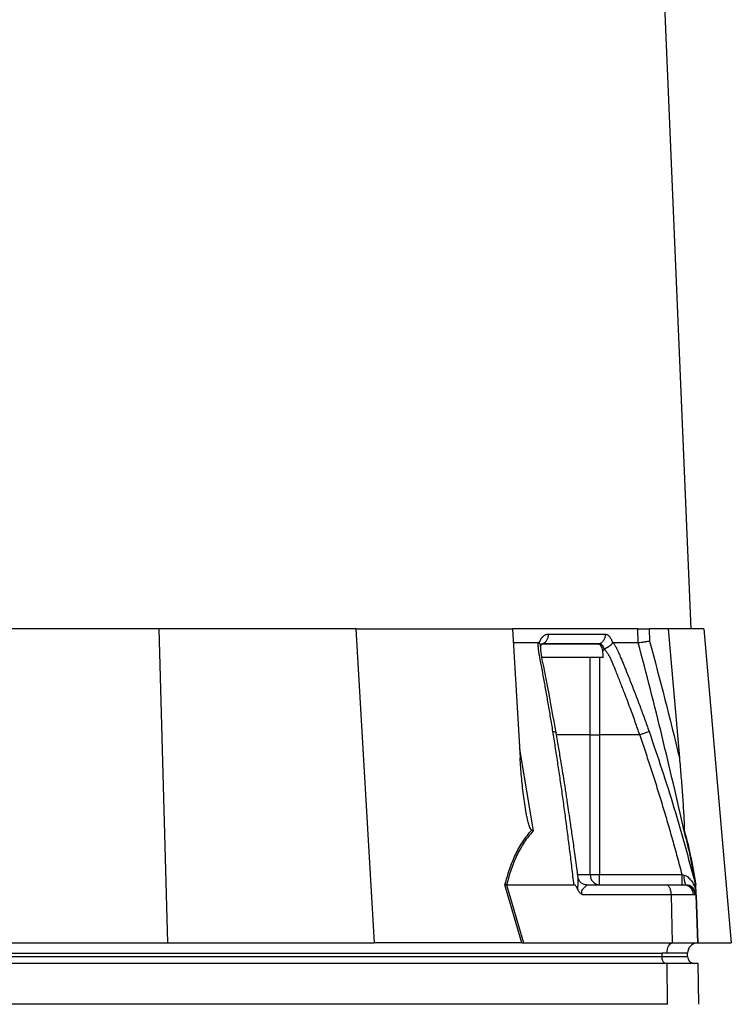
# Model space of a CAD drawing. Header units: millimetres. Extents: x 1600 to 4306, y 988 to 5170.
# Tile 12 of 21: x 2351 to 2768, y 2052 to 2629. Entities that reach past the tile are written whole.
import ezdxf

# ---------------------------------------------------------------- set-up
doc = ezdxf.new("R2010")
doc.units = ezdxf.units.MM
doc.header["$LTSCALE"] = 2

msp = doc.modelspace()

# ---------------------------------------------------------------- linework, layer by layer
at = {"color": 7, "linetype": 'Continuous', "lineweight": 25}
for p, q in [((2744.35, 2271.87), (2663.35, 4195.87)), ((2432.33, 2271.87), (2319.54, 2271.87)), ((2432.33, 2271.87), (2437.6, 2087.87)), ((2547.83, 2271.87), (2432.33, 2271.87)), ((2547.83, 2271.87), (2558.66, 2087.87)), ((2547.83, 2271.87), (2639.71, 2271.87)), ((2639.71, 2271.87), (2644.16, 2196.28)), ((2713.06, 2271.87), (2639.71, 2271.87)), ((2713.33, 2263.87), (2713.06, 2271.87)), ((2719.7, 2271.87), (2719.95, 2264.77)), ((2730.91, 2271.87), (2719.7, 2271.87)), ((2730.91, 2271.87), (2737.52, 2196.28)), ((2751.83, 2271.87), (2730.91, 2271.87)), ((2751.83, 2271.87), (2767.92, 2087.87)), ((2640.18, 2263.87), (2654.76, 2263.87)), ((2655.36, 2263.6), (2655.45, 2263.87)), ((2698.28, 2263.87), (2698.36, 2263.6)), ((2692.85, 2255.21), (2657.01, 2255.21)), ((2685.27, 2127.87), (2685.27, 2209.87)), ((2690.65, 2209.87), (2690.65, 2127.87)), ((2714.25, 2209.87), (2690.65, 2209.87)), ((2685.27, 2127.87), (2690.65, 2127.87)), ((2690.65, 2121.87), (2690.65, 2127.87)), ((2690.65, 2127.87), (2739.17, 2127.87)), ((2645.15, 2087.87), (2635.29, 2121.91)), ((2636.24, 2121.87), (2646.1, 2087.87)), ((2636.27, 2121.87), (2675.73, 2121.87)), ((2683.09, 2121.87), (2729.74, 2121.87)), ((2729.74, 2121.87), (2740.07, 2121.87)), ((2740.07, 2121.87), (2740.78, 2121.87)), ((2740.78, 2121.87), (2741.15, 2121.87)), ((2746.63, 2122.99), (2746.94, 2121.87)), ((2746.93, 2121.81), (2746.77, 2122.5)), ((2732.74, 2116.08), (2680.67, 2116.08)), ((2732.74, 2116.08), (2733.24, 2087.87)), ((2745.79, 2116.08), (2732.74, 2116.08)), ((2746.68, 2116.08), (2745.79, 2116.08)), ((2747.15, 2116.08), (2746.68, 2116.08)), ((2747.15, 2116.08), (2748.13, 2087.87)), ((2332.01, 2087.87), (2437.6, 2087.87)), ((2437.6, 2087.87), (2558.66, 2087.87)), ((2644.67, 2087.87), (2558.66, 2087.87)), ((2646.1, 2087.87), (2733.24, 2087.87)), ((2733.24, 2087.87), (2748.13, 2087.87)), ((2748.34, 2087.87), (2767.92, 2087.87)), ((2243.34, 2081.87), (2727.34, 2081.87)), ((2243.34, 2079.87), (2727.34, 2079.87)), ((2730.34, 2081.87), (2727.34, 2081.87)), ((2727.34, 2079.87), (2727.34, 2081.87)), ((2727.34, 2079.87), (2742.34, 2079.87)), ((2742.34, 2081.87), (2730.34, 2081.87)), ((2742.34, 2079.87), (2742.34, 2081.87)), ((2730.39, 2075.87), (2246.39, 2075.87)), ((2730.6, 2051.87), (2730.39, 2075.87)), ((2748.45, 2075.87), (2730.39, 2075.87)), ((2748.86, 2051.87), (2748.45, 2075.87)), ((2730.6, 2051.87), (2246.6, 2051.87))]:
    msp.add_line(p, q, dxfattribs=at)
at = {"color": 8, "linetype": 'Continuous', "lineweight": 25}
for p, q in [((2643.84, 2201.63), (2651.79, 2153.39)), ((2678.04, 2127.87), (2685.27, 2127.87)), ((2747.26, 2115.75), (2748.23, 2087.87))]:
    msp.add_line(p, q, dxfattribs=at)
at = {"color": 7, "linetype": 'Continuous', "lineweight": 25, "flags": 128}
for points in [[(2730.34, 2081.87), (2730.4, 2083.01), (2730.56, 2084.12), (2730.82, 2085.14), (2731.18, 2086.04), (2731.62, 2086.78), (2732.12, 2087.35), (2732.67, 2087.72), (2733.24, 2087.87)], [(2729.34, 2075.87), (2728.95, 2075.95), (2728.58, 2076.17), (2728.23, 2076.54), (2727.93, 2077.04), (2727.68, 2077.65), (2727.49, 2078.34), (2727.38, 2079.09), (2727.34, 2079.87)]]:
    msp.add_lwpolyline(points, dxfattribs=at)
at = {"color": 7, "linetype": 'Continuous', "lineweight": 25}
for centre, radius, start, end in [((2690.98, 2127.57), 5.71, 177.03123, 266.68608), ((2750.14, 2126.26), 10, 172.1759, 206.05986), ((2739.93, 2116.02), 5.85, 0.58441, 88.64535), ((2740.74, 2115.92), 5.95, 1.51695, 89.55235), ((2741.15, 2115.87), 6, 2, 90), ((2748.34, 2081.87), 6, 92, 180), ((2748.34, 2081.87), 6, 90, 91.04312), ((2746.34, 2079.87), 4, 180, 270)]:
    msp.add_arc(centre, radius, start, end, dxfattribs=at)
msp.add_ellipse((2647.33, 2081.87), major_axis=(26.49, -0.63), ratio=0.225259, start_param=1.658536, end_param=1.676742, dxfattribs=at)
for points, knots in [([(2655.45, 2263.87), (2655.5, 2264), (2655.59, 2264.27), (2655.75, 2264.65), (2655.92, 2265.02), (2656.09, 2265.38), (2656.27, 2265.71), (2656.46, 2266.04), (2656.66, 2266.34), (2656.86, 2266.63), (2657.08, 2266.91), (2657.3, 2267.16), (2657.53, 2267.41), (2657.77, 2267.63), (2658.09, 2267.91), (2658.5, 2268.2), (2659, 2268.47), (2659.52, 2268.67), (2660.04, 2268.79), (2660.4, 2268.8), (2660.58, 2268.81)], [0, 0, 0, 0, 0.0442489, 0.088103, 0.1316437, 0.1749545, 0.21812, 0.2612256, 0.3043574, 0.347601, 0.3910414, 0.4347626, 0.4788469, 0.5233746, 0.5684236, 0.6548026, 0.7405374, 0.8262412, 0.9125282, 1, 1, 1, 1]), ([(2660.58, 2268.81), (2660.59, 2268.25), (2660.54, 2267.66), (2660.29, 2266.49), (2660.08, 2265.91), (2659.53, 2264.87), (2659.18, 2264.4), (2658.41, 2263.62), (2657.99, 2263.31), (2657.56, 2263.09)], [0, 0, 0, 0, 0.25, 0.25, 0.5, 0.5, 0.75, 0.75, 1, 1, 1, 1]), ([(2694.04, 2268.81), (2694.06, 2268.25), (2694, 2267.66), (2693.73, 2266.49), (2693.51, 2265.91), (2692.91, 2264.87), (2692.54, 2264.4), (2691.71, 2263.62), (2691.25, 2263.31), (2690.79, 2263.09)], [0, 0, 0, 0, 0.25, 0.25, 0.5, 0.5, 0.75, 0.75, 1, 1, 1, 1]), ([(2694.04, 2268.81), (2694.11, 2268.81), (2694.26, 2268.81), (2694.47, 2268.78), (2694.68, 2268.73), (2694.89, 2268.66), (2695.1, 2268.57), (2695.3, 2268.47), (2695.51, 2268.34), (2695.71, 2268.19), (2695.91, 2268.03), (2696.17, 2267.79), (2696.48, 2267.45), (2696.83, 2266.99), (2697.16, 2266.48), (2697.47, 2265.91), (2697.76, 2265.28), (2698.03, 2264.61), (2698.19, 2264.12), (2698.28, 2263.87)], [0, 0, 0, 0, 0.043919, 0.087472, 0.13073, 0.173768, 0.216664, 0.259492, 0.30233, 0.345255, 0.388344, 0.431671, 0.51489, 0.596546, 0.677156, 0.757259, 0.837405, 0.91814, 1, 1, 1, 1]), ([(2713.06, 2271.87), (2713.31, 2271.87), (2713.66, 2271.87), (2714.57, 2271.87), (2715.1, 2271.87), (2716.01, 2271.87), (2716.32, 2271.87), (2716.97, 2271.87), (2717.31, 2271.87), (2718.33, 2271.87), (2719.02, 2271.87), (2719.7, 2271.87)], [0, 0, 0, 0, 0.25, 0.25, 0.5, 0.5, 0.625, 0.625, 0.75, 0.75, 1, 1, 1, 1]), ([(2663.37, 2211.79), (2663.15, 2213.16), (2662.71, 2215.91), (2662.03, 2220.01), (2661.34, 2224.08), (2660.65, 2228.13), (2659.74, 2233.37), (2658.6, 2239.76), (2657.44, 2246.08), (2656.49, 2251.1), (2655.92, 2254.08), (2655.51, 2256.2), (2655.3, 2257.41), (2655.13, 2258.43), (2654.99, 2259.44), (2654.89, 2260.49), (2654.8, 2261.64), (2654.76, 2262.77), (2654.76, 2263.5), (2654.76, 2263.87)], [0, 0, 0, 0, 0.0777766, 0.1551997, 0.2322716, 0.3089948, 0.3853718, 0.5305262, 0.6744738, 0.7474235, 0.8196146, 0.8463831, 0.8697605, 0.889755, 0.9063828, 0.929523, 0.9527995, 0.9762724, 1, 1, 1, 1]), ([(2654.76, 2263.87), (2654.8, 2263.87), (2654.89, 2263.86), (2655.01, 2263.83), (2655.13, 2263.78), (2655.25, 2263.7), (2655.32, 2263.63), (2655.36, 2263.6)], [0, 0, 0, 0, 0.212576, 0.416535, 0.614103, 0.807726, 1, 1, 1, 1]), ([(2655.36, 2263.6), (2655.63, 2263.28), (2656.13, 2262.68), (2656.11, 2262.09), (2656.11, 2261.83)], [0, 0, 0, 0, 0.542776, 1, 1, 1, 1]), ([(2656.09, 2261.37), (2656.13, 2261.51), (2656.24, 2261.89), (2656.48, 2262.43), (2656.79, 2262.91), (2656.75, 2262.88), (2656.73, 2262.86)], [0, 0, 0, 0, 0.121018, 0.347236, 0.71047, 1, 1, 1, 1]), ([(2665.29, 2210.9), (2663.62, 2220.07), (2661.19, 2233.43), (2658.35, 2248.54), (2656.39, 2256.95), (2656.25, 2260.56), (2656.18, 2262.38)], [0, 0, 0, 0, 0.521787, 0.759699, 0.879052, 1, 1, 1, 1]), ([(2690.3, 2262.85), (2685.4, 2262.85), (2680.18, 2262.85), (2669.13, 2262.85), (2663.29, 2262.85), (2657.16, 2262.85)], [0, 0, 0, 0, 0.5, 0.5, 1, 1, 1, 1]), ([(2690.79, 2263.09), (2689.64, 2263.09), (2687.16, 2263.09), (2683.46, 2263.09), (2679.43, 2263.09), (2676.6, 2263.09), (2673.59, 2263.09), (2670.67, 2263.09), (2666.27, 2263.09), (2662, 2263.09), (2658.99, 2263.09), (2657.56, 2263.09)], [0.7589111, 0.7589111, 0.7589111, 0.7589111, 0.7820302, 0.8131687, 0.8443073, 0.8754458, 0.8754458, 0.9065844, 0.9377229, 0.9688615, 0.9919807, 0.9919807, 0.9919807, 0.9919807]), ([(2692.54, 2259.1), (2692.46, 2259.64), (2692.35, 2260.14), (2692.07, 2261.07), (2691.89, 2261.48), (2691.6, 2261.98), (2691.49, 2262.13), (2691.27, 2262.39), (2691.16, 2262.5), (2690.92, 2262.67), (2690.8, 2262.74), (2690.55, 2262.83), (2690.42, 2262.85), (2690.3, 2262.85)], [0, 0, 0, 0, 0.25, 0.25, 0.5, 0.5, 0.625, 0.625, 0.75, 0.75, 0.875, 0.875, 1, 1, 1, 1]), ([(2693.38, 2260.05), (2693.36, 2260.13), (2693.33, 2260.29), (2693.25, 2260.55), (2693.14, 2260.85), (2693, 2261.18), (2692.83, 2261.53), (2692.62, 2261.89), (2692.37, 2262.24), (2692.08, 2262.55), (2691.78, 2262.8), (2691.46, 2262.98), (2691.12, 2263.09), (2690.9, 2263.09), (2690.79, 2263.09)], [0, 0, 0, 0, 0.038504, 0.086514, 0.144034, 0.211029, 0.287449, 0.37325, 0.468405, 0.572922, 0.680036, 0.786786, 0.893373, 1, 1, 1, 1]), ([(2693.42, 2260.07), (2693.45, 2260.09), (2693.51, 2260.15), (2693.63, 2260.23), (2693.77, 2260.31), (2693.93, 2260.4), (2694.12, 2260.5), (2694.33, 2260.61), (2694.57, 2260.73), (2694.83, 2260.86), (2695.11, 2261.01), (2695.42, 2261.17), (2695.74, 2261.35), (2696.07, 2261.55), (2696.41, 2261.77), (2696.76, 2262.02), (2697.12, 2262.3), (2697.48, 2262.6), (2697.81, 2262.93), (2698.12, 2263.26), (2698.28, 2263.49), (2698.36, 2263.6)], [0, 0, 0, 0, 0.017248, 0.037456, 0.060913, 0.087838, 0.118407, 0.152763, 0.191026, 0.233291, 0.279627, 0.330072, 0.384627, 0.443251, 0.505852, 0.572276, 0.648655, 0.730209, 0.816408, 0.906598, 1, 1, 1, 1]), ([(2698.36, 2263.6), (2698.38, 2263.63), (2698.42, 2263.69), (2698.49, 2263.75), (2698.56, 2263.81), (2698.63, 2263.84), (2698.71, 2263.87), (2698.77, 2263.87), (2698.79, 2263.87)], [0, 0, 0, 0, 0.160202, 0.321039, 0.484027, 0.650625, 0.822199, 1, 1, 1, 1]), ([(2698.79, 2263.87), (2698.92, 2263.66), (2699.16, 2263.25), (2699.52, 2262.62), (2699.87, 2261.98), (2700.21, 2261.35), (2700.55, 2260.71), (2700.87, 2260.06), (2701.19, 2259.41), (2701.5, 2258.76), (2701.88, 2257.92), (2702.4, 2256.75), (2703.12, 2255.04), (2704, 2252.92), (2705, 2250.51), (2706.65, 2246.47), (2708.91, 2240.83), (2711.71, 2233.63), (2714.45, 2226.4), (2717.13, 2219.13), (2718.88, 2214.24), (2719.75, 2211.79)], [0, 0, 0, 0, 0.0134228, 0.0267382, 0.0399565, 0.0530881, 0.0661437, 0.0791341, 0.0920702, 0.1049632, 0.1178244, 0.141662, 0.1728313, 0.2170572, 0.2634912, 0.3121266, 0.4491557, 0.58733, 0.7237611, 0.8613131, 1, 1, 1, 1]), ([(2740.2, 2153.39), (2736.13, 2171.91), (2731.87, 2190.38), (2722.92, 2227.21), (2718.24, 2245.57), (2713.32, 2263.87)], [0, 0, 0, 0, 0.5, 0.5, 1, 1, 1, 1]), ([(2713.33, 2263.87), (2713.58, 2263.89), (2713.93, 2263.93), (2714.84, 2264.03), (2715.38, 2264.1), (2716.28, 2264.23), (2716.59, 2264.27), (2717.24, 2264.36), (2717.57, 2264.41), (2718.25, 2264.51), (2718.59, 2264.56), (2719.27, 2264.66), (2719.61, 2264.72), (2719.95, 2264.77)], [0, 0, 0, 0, 0.25, 0.25, 0.5, 0.5, 0.625, 0.625, 0.75, 0.75, 0.875, 0.875, 1, 1, 1, 1]), ([(2714.25, 2209.87), (2713.39, 2212.31), (2711.55, 2217.59), (2708.47, 2226.05), (2705.82, 2233.03), (2703.82, 2238.23), (2702.62, 2241.31), (2701.35, 2244.51), (2700.34, 2247.05), (2699.6, 2248.87), (2699.17, 2249.94), (2698.72, 2251.01), (2698.28, 2252.08), (2697.83, 2253.15), (2697.47, 2254.01), (2697.18, 2254.67), (2696.95, 2255.12), (2696.69, 2255.59), (2696.4, 2256.08), (2696.08, 2256.59), (2695.73, 2257.11), (2695.36, 2257.64), (2694.97, 2258.18), (2694.55, 2258.73), (2694.11, 2259.28), (2693.8, 2259.64), (2693.65, 2259.82)], [0, 0, 0, 0, 0.143085, 0.308796, 0.497427, 0.555835, 0.616742, 0.680167, 0.746121, 0.767405, 0.788723, 0.810074, 0.831456, 0.852865, 0.874301, 0.883002, 0.892336, 0.902282, 0.912815, 0.923904, 0.935514, 0.947608, 0.960145, 0.973084, 0.986383, 1, 1, 1, 1]), ([(2685.27, 2209.87), (2685.28, 2217.43), (2685.28, 2224.98), (2685.28, 2236.32), (2685.28, 2241.99), (2685.29, 2248.6), (2685.29, 2251.91), (2685.29, 2253.32), (2685.29, 2254.03), (2685.28, 2254.27), (2685.3, 2254.74), (2685.31, 2254.98), (2685.34, 2255.21)], [0, 0, 0, 0, 0.5, 0.5, 0.75, 0.875, 0.9375, 0.96875, 0.96875, 0.984375, 0.984375, 1, 1, 1, 1]), ([(2690.73, 2255.21), (2690.7, 2254.98), (2690.68, 2254.74), (2690.66, 2254.27), (2690.66, 2254.04), (2690.66, 2253.33), (2690.66, 2251.91), (2690.66, 2248.6), (2690.66, 2241.99), (2690.65, 2228.76), (2690.65, 2217.43), (2690.65, 2209.87)], [0, 0, 0, 0, 0.015625, 0.015625, 0.03125, 0.03125, 0.0625, 0.125, 0.25, 0.5, 1, 1, 1, 1]), ([(2675.73, 2121.87), (2675.53, 2123.54), (2675.14, 2126.88), (2674.54, 2131.87), (2673.94, 2136.83), (2673.33, 2141.75), (2672.71, 2146.64), (2672.09, 2151.5), (2671.46, 2156.33), (2670.82, 2161.13), (2670.18, 2165.89), (2669.53, 2170.63), (2668.87, 2175.33), (2668.21, 2180), (2667.54, 2184.63), (2666.86, 2189.24), (2666.18, 2193.81), (2665.49, 2198.35), (2664.79, 2202.86), (2664.09, 2207.34), (2663.61, 2210.31), (2663.37, 2211.79)], [0, 0, 0, 0, 0.055211, 0.110128, 0.164753, 0.219086, 0.273129, 0.326884, 0.38035, 0.43353, 0.486425, 0.539036, 0.591365, 0.643413, 0.695181, 0.746671, 0.797884, 0.848822, 0.899487, 0.949879, 1, 1, 1, 1]), ([(2678.11, 2126.18), (2677.93, 2127.62), (2677.26, 2132.79), (2676.12, 2141.14), (2674.77, 2150.74), (2673.61, 2158.84), (2672.63, 2165.45), (2671.88, 2170.44), (2671.3, 2174.24), (2670.76, 2177.76), (2670.09, 2182.04), (2669.21, 2187.54), (2668.12, 2194.26), (2666.8, 2202.19), (2665.82, 2207.86), (2665.29, 2210.9)], [0, 0, 0, 0, 0.050663, 0.180653, 0.293264, 0.388491, 0.466333, 0.526794, 0.564787, 0.601011, 0.651659, 0.716876, 0.796665, 0.891033, 1, 1, 1, 1]), ([(2714.25, 2209.87), (2714.83, 2210.07), (2715.45, 2210.29), (2716.65, 2210.71), (2717.23, 2210.91), (2718.26, 2211.27), (2718.7, 2211.42), (2719.37, 2211.66), (2719.61, 2211.74), (2719.75, 2211.79)], [0, 0, 0, 0, 0.25, 0.25, 0.5, 0.5, 0.75, 0.75, 1, 1, 1, 1]), ([(2685.27, 2209.87), (2685.77, 2209.87), (2686.54, 2209.87), (2688.43, 2209.87), (2689.54, 2209.87), (2690.65, 2209.87)], [0, 0, 0, 0, 0.5, 0.5, 1, 1, 1, 1]), ([(2739.17, 2127.87), (2738.72, 2129.58), (2737.81, 2132.99), (2736.43, 2138.08), (2735.03, 2143.14), (2733.63, 2148.15), (2732.21, 2153.13), (2730.78, 2158.07), (2729.34, 2162.97), (2727.89, 2167.83), (2726.42, 2172.66), (2724.94, 2177.44), (2723.45, 2182.19), (2721.95, 2186.9), (2720.43, 2191.57), (2718.91, 2196.2), (2717.37, 2200.79), (2715.82, 2205.34), (2714.77, 2208.36), (2714.25, 2209.87)], [0, 0, 0, 0, 0.061953, 0.123509, 0.18467, 0.245435, 0.305808, 0.365787, 0.425376, 0.484574, 0.543383, 0.601804, 0.659839, 0.717488, 0.774754, 0.831636, 0.888137, 0.944258, 1, 1, 1, 1]), ([(2650.95, 2153.86), (2650.78, 2153.97), (2650.64, 2154.12), (2650.39, 2154.47), (2650.29, 2154.66), (2649.99, 2155.24), (2649.82, 2155.66), (2649.36, 2156.92), (2649.11, 2157.79), (2648.65, 2159.53), (2648.45, 2160.41), (2648.07, 2162.18), (2647.89, 2163.07), (2647.4, 2165.74), (2647.11, 2167.52), (2646.57, 2171.1), (2646.33, 2172.89), (2645.66, 2178.27), (2645.28, 2181.86), (2644.63, 2189.07), (2644.37, 2192.68), (2644.16, 2196.28)], [0, 0, 0, 0, 0.015625, 0.015625, 0.03125, 0.03125, 0.0625, 0.0625, 0.125, 0.125, 0.1875, 0.1875, 0.25, 0.25, 0.375, 0.375, 0.5, 0.5, 0.75, 0.75, 1, 1, 1, 1]), ([(2737.52, 2196.28), (2737.84, 2192.67), (2738.14, 2189.07), (2738.72, 2181.86), (2739, 2178.26), (2739.39, 2172.87), (2739.51, 2171.08), (2739.75, 2167.5), (2739.87, 2165.71), (2740.02, 2163.04), (2740.07, 2162.15), (2740.16, 2160.39), (2740.21, 2159.51), (2740.28, 2157.76), (2740.31, 2156.9), (2740.33, 2155.64), (2740.33, 2155.23), (2740.32, 2154.66), (2740.32, 2154.47), (2740.3, 2154.12), (2740.28, 2153.97), (2740.25, 2153.86)], [0, 0, 0, 0, 0.25, 0.25, 0.5, 0.5, 0.625, 0.625, 0.75, 0.75, 0.8125, 0.8125, 0.875, 0.875, 0.9375, 0.9375, 0.96875, 0.96875, 0.984375, 0.984375, 1, 1, 1, 1]), ([(2635.29, 2121.91), (2636.07, 2124.98), (2636.96, 2128), (2638.47, 2132.4), (2639.01, 2133.84), (2640.16, 2136.68), (2640.77, 2138.07), (2642.69, 2142.15), (2644.12, 2144.72), (2646.51, 2148.35), (2647.35, 2149.53), (2649.09, 2151.77), (2650, 2152.84), (2650.95, 2153.86)], [0, 0, 0, 0, 0.25, 0.25, 0.375, 0.375, 0.5, 0.5, 0.75, 0.75, 0.875, 0.875, 1, 1, 1, 1]), ([(2651.79, 2153.39), (2649.89, 2151.38), (2648.15, 2149.19), (2645, 2144.48), (2643.59, 2141.95), (2641.67, 2137.93), (2641.07, 2136.55), (2639.93, 2133.73), (2639.4, 2132.29), (2637.9, 2127.92), (2637.03, 2124.92), (2636.27, 2121.87)], [0, 0, 0, 0, 0.25, 0.25, 0.5, 0.5, 0.625, 0.625, 0.75, 0.75, 1, 1, 1, 1]), ([(2746.94, 2121.87), (2746.46, 2124.92), (2745.95, 2127.92), (2745.16, 2132.29), (2744.9, 2133.73), (2744.35, 2136.55), (2744.07, 2137.93), (2743.22, 2141.95), (2742.65, 2144.48), (2741.45, 2149.19), (2740.84, 2151.38), (2740.2, 2153.39)], [0, 0, 0, 0, 0.25, 0.25, 0.375, 0.375, 0.5, 0.5, 0.75, 0.75, 1, 1, 1, 1]), ([(2740.25, 2153.86), (2740.57, 2152.84), (2740.89, 2151.77), (2741.51, 2149.53), (2741.82, 2148.35), (2742.73, 2144.72), (2743.32, 2142.15), (2744.17, 2138.07), (2744.44, 2136.68), (2744.99, 2133.84), (2745.26, 2132.4), (2746.05, 2128), (2746.55, 2124.98), (2747.04, 2121.91)], [0, 0, 0, 0, 0.125, 0.125, 0.25, 0.25, 0.5, 0.5, 0.625, 0.625, 0.75, 0.75, 1, 1, 1, 1]), ([(2683.09, 2121.87), (2682.63, 2121.91), (2681.65, 2121.99), (2680.08, 2122.78), (2678.9, 2124), (2678.27, 2125.31), (2678.18, 2125.88), (2678.14, 2126.11)], [0, 0, 0, 0, 0.204981, 0.429499, 0.670947, 0.870829, 1, 1, 1, 1]), ([(2739.17, 2121.87), (2739.17, 2121.87), (2739.17, 2122.03), (2739.17, 2122.63), (2739.17, 2123.07), (2739.17, 2124.18), (2739.17, 2124.85), (2739.17, 2126.3), (2739.17, 2127.08), (2739.17, 2127.87)], [0, 0, 0, 0, 0.25, 0.25, 0.5, 0.5, 0.75, 0.75, 1, 1, 1, 1]), ([(2740.23, 2127.63), (2740.71, 2127.51), (2741.15, 2127.32), (2741.97, 2126.84), (2742.36, 2126.55), (2743.41, 2125.63), (2744.02, 2124.91), (2745.09, 2123.38), (2745.55, 2122.58), (2746.37, 2120.88), (2746.73, 2119.98), (2747.04, 2119.05)], [0, 0, 0, 0, 0.125, 0.125, 0.25, 0.25, 0.5, 0.5, 0.75, 0.75, 1, 1, 1, 1]), ([(2678.06, 2119.05), (2677.82, 2119.66), (2677.54, 2120.26), (2677.01, 2121.06), (2676.81, 2121.31), (2676.45, 2121.61), (2676.33, 2121.7), (2676.06, 2121.82), (2675.91, 2121.86), (2675.76, 2121.87)], [0, 0, 0, 0, 0.5, 0.5, 0.75, 0.75, 0.875, 0.875, 1, 1, 1, 1]), ([(2678.06, 2119.05), (2678.19, 2118.72), (2678.34, 2118.41), (2678.7, 2117.82), (2678.9, 2117.54), (2679.35, 2117.04), (2679.6, 2116.82), (2680.12, 2116.42), (2680.39, 2116.24), (2680.67, 2116.08)], [0, 0, 0, 0, 0.25, 0.25, 0.5, 0.5, 0.75, 0.75, 1, 1, 1, 1]), ([(2683.09, 2121.87), (2683.1, 2121.87), (2683.1, 2121.87), (2683.11, 2121.87), (2683.12, 2121.87), (2683.14, 2121.87), (2683.15, 2121.86), (2683.17, 2121.85), (2683.18, 2121.84), (2683.2, 2121.8), (2683.19, 2121.77), (2683.12, 2121.63), (2683.01, 2121.5), (2682.59, 2121.07), (2682.19, 2120.7), (2681.53, 2120.05), (2681.3, 2119.81), (2680.84, 2119.3), (2680.61, 2119.01), (2680.32, 2118.51), (2680.23, 2118.32), (2680.1, 2117.91), (2680.07, 2117.68), (2680.11, 2117.19), (2680.18, 2116.94), (2680.4, 2116.49), (2680.53, 2116.27), (2680.67, 2116.08)], [0, 0, 0, 0, 0.003906, 0.003906, 0.007813, 0.015625, 0.03125, 0.03125, 0.0625, 0.0625, 0.125, 0.125, 0.25, 0.25, 0.5, 0.5, 0.625, 0.625, 0.75, 0.75, 0.8125, 0.8125, 0.875, 0.875, 0.9375, 0.9375, 1, 1, 1, 1]), ([(2732.74, 2116.08), (2732.73, 2116.77), (2732.66, 2117.52), (2732.35, 2118.94), (2732.12, 2119.62), (2731.54, 2120.75), (2731.19, 2121.18), (2730.47, 2121.74), (2730.09, 2121.87), (2729.74, 2121.87)], [0, 0, 0, 0, 0.25, 0.25, 0.5, 0.5, 0.75, 0.75, 1, 1, 1, 1]), ([(2746.94, 2121.87), (2746.94, 2121.87), (2746.95, 2121.73), (2746.96, 2121.33), (2746.97, 2121.07), (2746.99, 2120.53), (2747, 2120.24), (2747.02, 2119.66), (2747.03, 2119.36), (2747.04, 2119.05)], [0, 0, 0, 0, 0.25, 0.25, 0.5, 0.5, 0.75, 0.75, 1, 1, 1, 1]), ([(2747.04, 2119.05), (2747.05, 2118.72), (2747.06, 2118.41), (2747.09, 2117.82), (2747.09, 2117.54), (2747.11, 2117.04), (2747.12, 2116.82), (2747.13, 2116.42), (2747.14, 2116.24), (2747.15, 2116.08)], [0, 0, 0, 0, 0.25, 0.25, 0.5, 0.5, 0.75, 0.75, 1, 1, 1, 1])]:
    msp.add_open_spline(points, degree=3, knots=knots, dxfattribs=at)
for points in [[(2660.58, 2268.81), (2672.96, 2268.81), (2684.15, 2268.81), (2694.04, 2268.81)], [(2657.56, 2263.09), (2657.43, 2263.02), (2657.29, 2262.93), (2657.16, 2262.85)], [(2690.3, 2262.85), (2690.46, 2262.93), (2690.62, 2263.02), (2690.79, 2263.09)], [(2698.79, 2263.87), (2701.42, 2263.87), (2706.46, 2263.87), (2711.1, 2263.87), (2713.32, 2263.87)], [(2719.95, 2264.77), (2726.19, 2242.04), (2732.03, 2219.21), (2737.52, 2196.28)], [(2693.39, 2259.71), (2693.07, 2259.55), (2692.79, 2259.34), (2692.54, 2259.1)], [(2692.85, 2255.21), (2692.81, 2256.54), (2692.72, 2257.84), (2692.54, 2259.1)], [(2650.95, 2153.86), (2651.21, 2153.7), (2651.49, 2153.54), (2651.79, 2153.39)], [(2740.25, 2153.86), (2740.21, 2153.7), (2740.19, 2153.54), (2740.2, 2153.39)], [(2739.17, 2127.87), (2739.52, 2127.79), (2739.88, 2127.71), (2740.23, 2127.63)], [(2636.24, 2121.87), (2635.91, 2121.88), (2635.59, 2121.9), (2635.29, 2121.91)], [(2636.27, 2121.87), (2636.26, 2121.87), (2636.25, 2121.87), (2636.24, 2121.87)], [(2645.15, 2087.87), (2645.45, 2087.87), (2645.77, 2087.87), (2646.1, 2087.87)]]:
    msp.add_open_spline(points, degree=3, dxfattribs=at)
at = {"color": 8, "linetype": 'Continuous', "lineweight": 25}
for points, knots in [([(2657.56, 2263.09), (2657.34, 2263.09), (2657.01, 2263.08), (2656.69, 2262.84), (2656.58, 2262.76)], [0, 0, 0, 0, 0.646094, 1, 1, 1, 1]), ([(2663.37, 2211.79), (2663.8, 2211.72), (2664.66, 2211.57), (2665.26, 2211.23), (2665.23, 2210.96), (2665.22, 2210.89)], [0, 0, 0, 0, 0.413141, 0.850221, 1, 1, 1, 1]), ([(2719.75, 2211.79), (2724.77, 2196.95), (2734.69, 2167.64), (2742.69, 2137.75), (2746.63, 2122.99)], [0, 0, 0, 0, 0.5064478, 1, 1, 1, 1]), ([(2685.27, 2209.87), (2680.42, 2209.87), (2674.27, 2209.87), (2667, 2209.87), (2665.47, 2209.87)], [0, 0, 0, 0, 0.789481, 1, 1, 1, 1]), ([(2678.06, 2119.05), (2678.05, 2119.21), (2678.03, 2120.04), (2678.09, 2122.13), (2678.3, 2124.46), (2678.13, 2125.78), (2678.08, 2126.17)], [0, 0, 0, 0, 0.059045, 0.300683, 0.794115, 1, 1, 1, 1])]:
    msp.add_open_spline(points, degree=3, knots=knots, dxfattribs=at)

doc.saveas('drawing.dxf')
